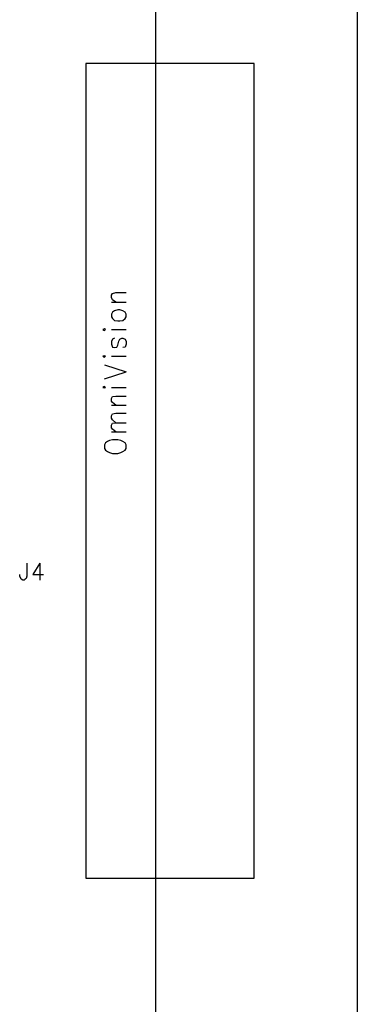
# Model space of a CAD drawing. Extents: x 11.9 to 28.1, y 10.8 to 21.2.
# Tile 38 of 56: x 19.5 to 20.2, y 15.3 to 17.3. Entities that reach past the tile are written whole.
import ezdxf

# ---------------------------------------------------------------- set-up
doc = ezdxf.new("R2010")
doc.units = 0
doc.layers.add('ASSYDWGTOP_pho', color=1, linetype='CONTINUOUS')

msp = doc.modelspace()

# ---------------------------------------------------------------- linework, layer by layer
at = {"layer": 'ASSYDWGTOP_pho'}
for points in [[(19.792, 13.986), (19.792, 18.736)], [(19.792, 13.986), (19.792, 18.736)], [(20.192, 18.736), (20.192, 13.986)], [(19.653, 17.194), (19.653, 15.579)], [(19.987, 17.194), (19.653, 17.194)], [(19.987, 15.579), (19.987, 17.194)], [(19.704, 16.735), (19.706, 16.738)], [(19.704, 16.73), (19.704, 16.735)], [(19.706, 16.726), (19.704, 16.73)], [(19.706, 16.738), (19.713, 16.74)], [(19.713, 16.74), (19.733, 16.74)], [(19.704, 16.721), (19.733, 16.721)], [(19.713, 16.721), (19.706, 16.726)], [(19.706, 16.701), (19.704, 16.697)], [(19.704, 16.697), (19.704, 16.692)], [(19.704, 16.692), (19.706, 16.689)], [(19.71, 16.704), (19.706, 16.701)], [(19.706, 16.689), (19.71, 16.685)], [(19.717, 16.706), (19.71, 16.704)], [(19.721, 16.706), (19.717, 16.706)], [(19.727, 16.704), (19.721, 16.706)], [(19.731, 16.701), (19.727, 16.704)], [(19.727, 16.685), (19.731, 16.689)], [(19.733, 16.697), (19.731, 16.701)], [(19.731, 16.689), (19.733, 16.692)], [(19.733, 16.692), (19.733, 16.697)], [(19.69, 16.668), (19.687, 16.667)], [(19.692, 16.667), (19.69, 16.668)], [(19.71, 16.685), (19.717, 16.684)], [(19.717, 16.684), (19.721, 16.684)], [(19.721, 16.684), (19.727, 16.685)], [(19.687, 16.667), (19.69, 16.665)], [(19.69, 16.665), (19.692, 16.667)], [(19.704, 16.667), (19.733, 16.667)], [(19.71, 16.65), (19.706, 16.648)], [(19.721, 16.648), (19.725, 16.65)], [(19.725, 16.65), (19.727, 16.65)], [(19.727, 16.65), (19.731, 16.648)], [(19.706, 16.648), (19.704, 16.643)], [(19.704, 16.643), (19.704, 16.638)], [(19.704, 16.638), (19.706, 16.632)], [(19.706, 16.632), (19.71, 16.631)], [(19.71, 16.631), (19.715, 16.632)], [(19.715, 16.632), (19.717, 16.636)], [(19.717, 16.636), (19.719, 16.644)], [(19.719, 16.644), (19.721, 16.648)], [(19.731, 16.632), (19.727, 16.631)], [(19.731, 16.648), (19.733, 16.643)], [(19.733, 16.638), (19.731, 16.632)], [(19.733, 16.643), (19.733, 16.638)], [(19.69, 16.615), (19.687, 16.614)], [(19.687, 16.614), (19.69, 16.612)], [(19.692, 16.614), (19.69, 16.615)], [(19.69, 16.612), (19.692, 16.614)], [(19.704, 16.614), (19.733, 16.614)], [(19.69, 16.597), (19.733, 16.583)], [(19.69, 16.569), (19.733, 16.583)], [(19.69, 16.554), (19.687, 16.552)], [(19.687, 16.552), (19.69, 16.551)], [(19.692, 16.552), (19.69, 16.554)], [(19.69, 16.551), (19.692, 16.552)], [(19.704, 16.552), (19.733, 16.552)], [(19.704, 16.53), (19.706, 16.534)], [(19.706, 16.534), (19.713, 16.535)], [(19.713, 16.535), (19.733, 16.535)], [(19.704, 16.525), (19.704, 16.53)], [(19.706, 16.522), (19.704, 16.525)], [(19.704, 16.517), (19.733, 16.517)], [(19.713, 16.517), (19.706, 16.522)], [(19.704, 16.496), (19.706, 16.5)], [(19.704, 16.491), (19.704, 16.496)], [(19.706, 16.5), (19.713, 16.501)], [(19.713, 16.501), (19.733, 16.501)], [(19.706, 16.488), (19.704, 16.491)], [(19.704, 16.477), (19.706, 16.481)], [(19.704, 16.472), (19.704, 16.477)], [(19.713, 16.482), (19.706, 16.488)], [(19.706, 16.481), (19.713, 16.482)], [(19.713, 16.482), (19.733, 16.482)], [(19.706, 16.469), (19.704, 16.472)], [(19.704, 16.464), (19.733, 16.464)], [(19.713, 16.464), (19.706, 16.469)], [(19.692, 16.442), (19.69, 16.438)], [(19.69, 16.438), (19.69, 16.431)], [(19.696, 16.445), (19.692, 16.442)], [(19.7, 16.447), (19.696, 16.445)], [(19.706, 16.448), (19.7, 16.447)], [(19.717, 16.448), (19.706, 16.448)], [(19.723, 16.447), (19.717, 16.448)], [(19.727, 16.445), (19.723, 16.447)], [(19.731, 16.442), (19.727, 16.445)], [(19.733, 16.438), (19.731, 16.442)], [(19.733, 16.431), (19.733, 16.438)], [(19.69, 16.431), (19.692, 16.428)], [(19.692, 16.428), (19.696, 16.425)], [(19.696, 16.425), (19.7, 16.423)], [(19.7, 16.423), (19.706, 16.421)], [(19.706, 16.421), (19.717, 16.421)], [(19.717, 16.421), (19.723, 16.423)], [(19.723, 16.423), (19.727, 16.425)], [(19.727, 16.425), (19.731, 16.428)], [(19.731, 16.428), (19.733, 16.431)], [(19.536, 16.204), (19.536, 16.178)], [(19.562, 16.204), (19.548, 16.181)], [(19.562, 16.204), (19.562, 16.17)], [(19.522, 16.178), (19.522, 16.181)], [(19.548, 16.181), (19.569, 16.181)], [(19.524, 16.173), (19.522, 16.178)], [(19.525, 16.172), (19.524, 16.173)], [(19.528, 16.17), (19.525, 16.172)], [(19.531, 16.17), (19.528, 16.17)], [(19.533, 16.172), (19.531, 16.17)], [(19.535, 16.173), (19.533, 16.172)], [(19.536, 16.178), (19.535, 16.173)], [(19.653, 15.579), (19.987, 15.579)]]:
    msp.add_lwpolyline(points, dxfattribs=at)

doc.saveas('drawing.dxf')
